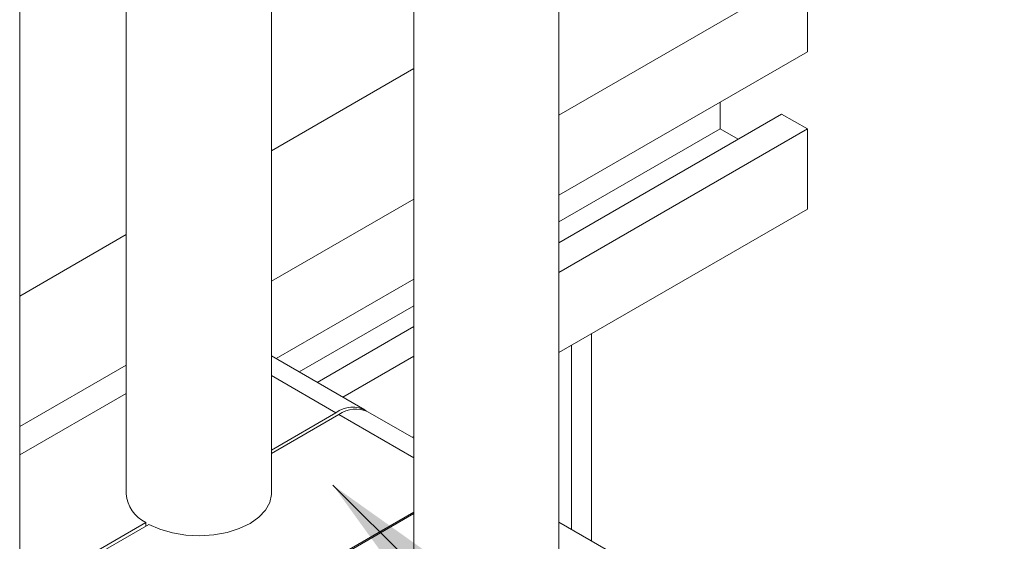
# Model space of a CAD drawing. Header units: millimetres. Extents: x 450 to 25135, y 150 to 17673.
# Tile 24 of 256: x 4199 to 4538, y 2606 to 2786. Entities that reach past the tile are written whole.
import ezdxf

# ---------------------------------------------------------------- set-up
doc = ezdxf.new("R2010")
doc.units = ezdxf.units.MM
doc.linetypes.add('SLD-Continua', pattern=[0])
doc.layers.add('COTAS', color=1, linetype='SLD-Continua')
doc.layers.add('OCULTA', color=8, linetype='SLD-Continua')
doc.styles.get("Standard").update_dxf_attribs({"font": 'ARIALN.TTF'})
doc.dimstyles.new('SLDDIMSTYLE0', dxfattribs={"dimtxt": 0.18, "dimasz": 105, "dimexe": 0, "dimexo": 0.0625, "dimgap": 0, "dimtad": 0, "dimtih": 1, "dimtoh": 1, "dimdec": 0, "dimrnd": 1e-09, "dimzin": 0, "dimdsep": 46, "dimtxsty": 'Standard', "dimsah": 1, "dimcen": 0.09, "dimadec": 0, "dimazin": 0, "dimtfac": 105, "dimtdec": 0, "dimtofl": 0, "dimtmove": 0, "dimatfit": 3, "dimfxl": 1, "dimfrac": 2, "dimtolj": 1, "dimtzin": 0, "dimarcsym": 0})

msp = doc.modelspace()

# ---------------------------------------------------------------- linework, layer by layer
at = {"color": 7, "linetype": 'SLD-Continua', "lineweight": 18, "ltscale": 30}
for p, q in [((4334.32, 5109.51), (4334.32, 2565.45)), ((4384.32, 2565.45), (4384.32, 5106.57)), ((4285.32, 2622.6), (4285.32, 5049.42)), ((4235.32, 5020.56), (4235.32, 2622.6)), ((4198.7, 2458.29), (4198.7, 4999.42))]:
    msp.add_line(p, q, dxfattribs=at)
at = {"layer": 'COTAS', "linetype": 'SLD-Continua', "lineweight": 18, "ltscale": 30}
for p, q in [((4469.8, 2802.21), (4384.32, 2752.86)), ((4469.8, 2774.65), (4469.8, 2802.21)), ((4469.8, 2774.65), (4384.32, 2725.3)), ((4334.32, 2768.9), (4285.32, 2740.61)), ((4439.75, 2757.3), (4439.75, 2748.11)), ((4460.96, 2753.21), (4384.32, 2708.97)), ((4460.96, 2753.21), (4469.8, 2748.11)), ((4439.75, 2748.11), (4384.32, 2716.11)), ((4469.8, 2748.11), (4384.32, 2698.76)), ((4439.75, 2748.11), (4445.94, 2744.54)), ((4469.8, 2720.55), (4469.8, 2748.11)), ((4334.32, 2723.99), (4285.32, 2695.71)), ((4469.8, 2720.55), (4384.32, 2671.2)), ((4235.32, 2711.75), (4198.7, 2690.61)), ((4334.32, 2696.43), (4286.95, 2669.09)), ((4334.32, 2687.24), (4294.92, 2664.5)), ((4334.32, 2680.1), (4301.1, 2660.93)), ((4317.52, 2651.45), (4285.32, 2670.03)), ((4334.32, 2669.9), (4309.94, 2655.82)), ((4235.32, 2666.84), (4198.7, 2645.7)), ((4285.32, 2663.27), (4307.52, 2650.46)), ((4235.32, 2657.15), (4198.7, 2636.01)), ((4285.32, 2637.64), (4307.52, 2650.46)), ((4334.32, 2641.75), (4318.58, 2650.83)), ((4308.58, 2649.84), (4285.32, 2636.42)), ((4334.32, 2634.99), (4308.58, 2649.84)), ((4334.32, 2642.34), (4333.81, 2642.04)), ((4334.32, 2616.33), (4255.02, 2570.55)), ((4334.32, 2615.82), (4240.88, 2561.88)), ((4416.52, 2594.3), (4384.32, 2612.89)), ((4212.06, 2595.35), (4242.12, 2612.7)), ((4243.18, 2612.09), (4213.12, 2594.74)), ((4242.12, 2611.48), (4242.12, 2612.7))]:
    msp.add_line(p, q, dxfattribs=at)
at = {"layer": 'COTAS', "linetype": 'SLD-Continua', "lineweight": 18, "ltscale": 30, "flags": 128}
msp.add_lwpolyline([(4285.32, 2622.6), (4285.32, 2622.38), (4284.79, 2619.62), (4283.35, 2616.97), (4281.06, 2614.53), (4278, 2612.39), (4274.29, 2610.63), (4270.06, 2609.3), (4265.48, 2608.47), (4260.7, 2608.17), (4255.91, 2608.39), (4251.28, 2609.14), (4246.98, 2610.39), (4243.18, 2612.09)], dxfattribs=at)
at = {"layer": 'COTAS', "linetype": 'SLD-Continua', "lineweight": 18, "ltscale": 900}
for centre, radius, start, end in [((4313.27, 2643.02), 9.4, 59.4852, 127.6925), ((4314.44, 2641.67), 10.06, 65.6947, 125.618), ((4247.51, 2623.69), 12.24, 185.1272, 243.8711)]:
    msp.add_arc(centre, radius, start, end, dxfattribs=at)
at = {"layer": 'OCULTA', "linetype": 'SLD-Continua', "lineweight": 18, "ltscale": 30}
for p, q in [((4395.56, 2606.4), (4395.56, 2677.69)), ((4395.56, 2606.4), (4395.56, 2677.69)), ((4395.56, 2606.4), (4395.56, 2677.69)), ((4395.56, 2606.4), (4395.56, 2677.69)), ((4395.56, 2606.4), (4395.56, 2677.69)), ((4388.6, 2610.42), (4388.6, 2673.67)), ((4388.6, 2610.42), (4388.6, 2673.67)), ((4388.6, 2610.42), (4388.6, 2673.67)), ((4388.6, 2610.42), (4388.6, 2673.67)), ((4388.6, 2610.42), (4388.6, 2673.67))]:
    msp.add_line(p, q, dxfattribs=at)

# ---------------------------------------------------------------- leaders
at = {"layer": 'COTAS', "ltscale": 30}
msp.add_leader([(4306.5, 2625.55), (5296.38, 1643.75)], dimstyle='SLDDIMSTYLE0', dxfattribs=at)

doc.saveas('drawing.dxf')
